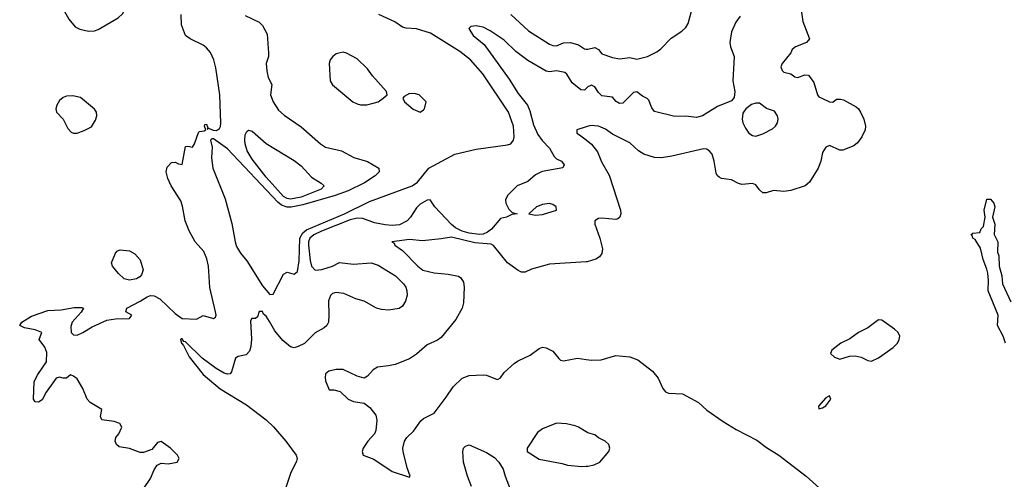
# Model space of a CAD drawing. Header units: inches. Extents: x 1384664 to 1536621, y 460766 to 646467.
# Tile 81 of 256: x 1416762 to 1422389, y 515511 to 518140. Entities that reach past the tile are written whole.
import ezdxf

# ---------------------------------------------------------------- set-up
doc = ezdxf.new("R2010")
doc.units = ezdxf.units.IN
doc.header["$MEASUREMENT"] = 0
doc.layers.add('B4511', color=7, linetype='Continuous')
doc.layers.add('B4521', color=7, linetype='Continuous')

msp = doc.modelspace()

# ---------------------------------------------------------------- linework, layer by layer
at = {"layer": 'B4511', "color": 5}
for points, elevation in [([(1417210, 518415.6), (1417150, 518403.6), (1417062.8, 518377.2), (1417037.6, 518362.4), (1417019.3, 518340.7), (1416997.3, 518290), (1417000.7, 518250), (1417016.3, 518190), (1417042.6, 518142.6), (1417078.7, 518098.7), (1417106.1, 518086.1), (1417154.7, 518074.7), (1417190, 518075.8), (1417210, 518082.8), (1417325.1, 518150), (1417350, 518173.4), (1417368.9, 518210), (1417369.1, 518250.9), (1417350, 518342), (1417330, 518386), (1417310, 518402)], 680), ([(1418610, 517953.2), (1418594, 517950), (1418570, 517944), (1418551.3, 517930), (1418536, 517910), (1418530.8, 517890), (1418537.3, 517790), (1418550, 517766.8), (1418666.8, 517670), (1418690, 517659.3), (1418710, 517653), (1418746.8, 517653.2), (1418790, 517664.9), (1418810, 517670.8), (1418839, 517690), (1418862, 517710), (1418860.4, 517720.4), (1418858, 517730), (1418778.3, 517818.3), (1418750, 517859.3), (1418690, 517916), (1418630, 517949)], 680), ([(1418990, 517718), (1418959.6, 517700.4), (1418952, 517690), (1418962, 517670), (1419010, 517627.3), (1419050, 517611.3), (1419070, 517624.7), (1419075.3, 517630), (1419086, 517670), (1419046, 517710), (1419023.6, 517716.4)], 680), ([(1417065.1, 517705.1), (1417030, 517702.2), (1417010, 517695.1), (1416990, 517676.9), (1416973.4, 517650), (1416968, 517630), (1416972.1, 517610), (1417010.1, 517570.1), (1417036.6, 517516.6), (1417055.6, 517495.6), (1417070, 517490.1), (1417090, 517490.5), (1417130, 517505.9), (1417173.1, 517526.9), (1417195.4, 517564.6), (1417202.2, 517590), (1417200.4, 517610), (1417190, 517628.9), (1417110, 517695.6)], 680), ([(1418310, 517113.7), (1418290, 517117.5), (1418270, 517128.7), (1418170, 517239.9), (1418090, 517342), (1418062, 517390), (1418050, 517429), (1418048.3, 517451.7), (1418050, 517482), (1418060.1, 517499.9), (1418070, 517507.3), (1418090, 517501.6), (1418170, 517431.4), (1418330, 517334.9), (1418370, 517304), (1418430, 517238.5), (1418485.4, 517205.4), (1418501.7, 517190), (1418485.5, 517170), (1418370, 517124.9)], 640), ([(1419790, 517088.2), (1419750, 517082.2), (1419716.3, 517070), (1419671.3, 517030), (1419710, 517022.6), (1419750, 517026), (1419829.2, 517050), (1419827.6, 517070), (1419810, 517082.6)], 640), ([(1417390, 516650.9), (1417358.7, 516658.7), (1417327.4, 516687.4), (1417292.3, 516730), (1417286.4, 516750), (1417310, 516804.9), (1417321.3, 516818.7), (1417336.3, 516823.7), (1417390, 516818), (1417420, 516800), (1417450, 516765.5), (1417467.5, 516710), (1417458.4, 516681.6), (1417449.4, 516670), (1417430, 516658.3)], 660)]:
    msp.add_lwpolyline(points, close=True, dxfattribs=dict(at, elevation=elevation))
for points, elevation in [([(1417470, 515456), (1417510, 515516), (1417530, 515564.7), (1417547, 515593), (1417570, 515602.8), (1417610, 515599.1), (1417662, 515610), (1417674, 515630), (1417663.6, 515650), (1417624.2, 515690), (1417570, 515727.3), (1417550, 515722.7), (1417517.6, 515682.4), (1417470, 515665.1), (1417450, 515665.1), (1417390, 515687), (1417330, 515698), (1417316, 515710), (1417307.3, 515730), (1417312, 515750), (1417328.3, 515771.7), (1417345.6, 515810), (1417334.5, 515830), (1417302.6, 515842.6), (1417232.1, 515852.1), (1417223.7, 515870), (1417231.4, 515911.4), (1417164.4, 515950), (1417147.4, 515970), (1417123, 516030), (1417090, 516086), (1417070, 516101.2), (1417052, 516108), (1417030, 516089.2), (1417010, 516089.4), (1416990, 516096), (1416970, 516089.3), (1416913, 516010), (1416890, 515965.2), (1416870, 515953.2), (1416850, 515955.3), (1416841.2, 515970), (1416845.6, 516070), (1416866.6, 516110), (1416916, 516184), (1416916.9, 516236.9), (1416906.6, 516266.6), (1416874, 516310), (1416888, 516350), (1416850, 516366), (1416790, 516378), (1416762, 516390), (1416774, 516410), (1416830, 516444.9), (1416922.4, 516477.6), (1416999.5, 516480.5), (1417073, 516493), (1417114.7, 516494.7), (1417126, 516490), (1417112.8, 516467.2), (1417062, 516410), (1417054.8, 516385.2), (1417056.3, 516350), (1417070, 516338), (1417090, 516336.5), (1417122, 516350), (1417176.8, 516383.2), (1417259.4, 516420.6), (1417310, 516428.3), (1417390, 516430.6), (1417402.4, 516450), (1417369.4, 516470), (1417373.7, 516490), (1417450.5, 516529.5), (1417490, 516555.5), (1417510, 516561.9), (1417530, 516559.7), (1417562.8, 516542.8), (1417650, 516460.4), (1417690, 516430.3), (1417772.1, 516427.9), (1417811.5, 516448.5), (1417870, 516431.8), (1417881.2, 516438.8), (1417884.7, 516450), (1417881.7, 516470), (1417848.1, 516608.1), (1417840.9, 516730), (1417832.5, 516772.5), (1417814.3, 516814.3), (1417765.2, 516870), (1417730, 516932.3), (1417707.7, 516990), (1417693.4, 517073.4), (1417683.6, 517103.6), (1417628.3, 517190), (1417608.6, 517231.4), (1417599.7, 517270), (1417604.4, 517295.6), (1417630, 517323), (1417650, 517324.9), (1417670, 517314.8), (1417690, 517311.3), (1417710, 517414), (1417723.1, 517416.9), (1417750, 517411.3), (1417761.2, 517430), (1417784.5, 517495.5), (1417790, 517501), (1417816.4, 517503.6), (1417826, 517510), (1417818, 517530), (1417820.4, 517539.6), (1417830, 517542), (1417838, 517522), (1417834, 517514), (1417841.2, 517518.8), (1417867.3, 517507.3), (1417886, 517506), (1417903.3, 517516.7), (1417910, 517528), (1417912.2, 517547.8), (1417906.3, 517710), (1417883.7, 517863.7), (1417871.2, 517910), (1417851.9, 517951.9), (1417830, 517978.7), (1417810, 517993.8), (1417735.6, 518030), (1417709.2, 518049.2), (1417687.6, 518110), (1417684.2, 518170)], 660), ([(1418050, 518163.6), (1418130, 518125.5), (1418150, 518106.8), (1418176.4, 518056.4), (1418184.9, 517950), (1418183.6, 517930), (1418171.2, 517890), (1418173.7, 517846.3), (1418181.5, 517810), (1418202.4, 517770), (1418196, 517710), (1418211.1, 517670), (1418242.1, 517622.1), (1418273.4, 517593.4), (1418370, 517526.4), (1418481.7, 517430), (1418510, 517411.4), (1418601, 517390), (1418671.8, 517351.8), (1418750, 517328.2), (1418814.8, 517290), (1418817.1, 517270), (1418793.4, 517246.6), (1418733.6, 517206.4), (1418638.7, 517161.3), (1418565.3, 517134.7), (1418379.9, 517080.1), (1418312.8, 517067.2), (1418290, 517067.3), (1418259.2, 517079.2), (1418237.1, 517097.1), (1417950, 517400.4), (1417870, 517459), (1417861, 517459), (1417852, 517450), (1417862, 517410), (1417859, 517350), (1417865.5, 517290), (1417935.6, 517115.6), (1417973.7, 516973.7), (1417992.7, 516870), (1418001.8, 516841.8), (1418023.8, 516803.8), (1418060.7, 516760.7), (1418150, 516617.7), (1418191.1, 516568.9), (1418210, 516570.7), (1418270, 516684.9), (1418290, 516695.5), (1418330, 516684.4), (1418350, 516700.5), (1418359.1, 516760.9), (1418363.9, 516890), (1418380, 516920), (1418401.3, 516938.7), (1418617.7, 517030), (1418760.8, 517099.2), (1419005.6, 517190), (1419036.3, 517210), (1419101.2, 517290), (1419249.4, 517370), (1419370, 517399.2), (1419550, 517424), (1419569.8, 517430.2), (1419584.4, 517450), (1419588.4, 517470), (1419584.4, 517530), (1419556.5, 517610), (1419409.8, 517830), (1419338.7, 517910), (1419278.3, 517958.3), (1419110, 518062.8), (1419030, 518087.9), (1418970, 518090.6), (1418950, 518096.8), (1418906.7, 518126.7), (1418814.5, 518170)], 660), ([(1419569.7, 518169.7), (1419670, 518076.5), (1419790, 517999.6), (1419810, 517991.3), (1419830, 517991.1), (1419870, 518007.1), (1419910, 518008.4), (1419955.5, 517995.5), (1419990, 517973.2), (1420000, 517971.7)], 660), ([(1420000, 517747.1), (1419990, 517737.6), (1419970, 517737.7), (1419918.9, 517778.9), (1419890, 517828.9), (1419877.3, 517837.3), (1419830, 517847.1), (1419790, 517841.7), (1419770, 517844.8), (1419665.4, 517905.4), (1419597.7, 517957.7), (1419530, 518022.4), (1419450, 518075.3), (1419410, 518096.4), (1419390, 518101.6), (1419370, 518105.5), (1419340.1, 518099.9), (1419329.4, 518090), (1419339.6, 518070), (1419354.3, 518050), (1419417.3, 517997.3), (1419559.5, 517799.5), (1419610, 517717.5), (1419664.1, 517650), (1419677.9, 517617.9), (1419699.1, 517539.1), (1419723.1, 517483.1), (1419748, 517448), (1419790, 517405.6), (1419817, 517357), (1419830, 517343.9), (1419859.5, 517330), (1419873.3, 517310), (1419867, 517293), (1419748.6, 517271.4), (1419710, 517252.4), (1419665.6, 517214.4), (1419606, 517190), (1419550, 517134.8), (1419538.4, 517110), (1419540.5, 517090), (1419556.9, 517056.9), (1419577.2, 517037.2), (1419606, 517030), (1419575.1, 517024.9), (1419544, 517010), (1419510, 517002), (1419458.3, 516941.7), (1419435.8, 516924.2), (1419410, 516912.9), (1419390, 516910.6), (1419330, 516919.5), (1419290, 516930.6), (1419253.1, 516950), (1419229.4, 516969.4), (1419135.3, 517070), (1419108.9, 517108.9), (1419090, 517107.3), (1419050, 517085.3), (1419030, 517064.6), (1418994.9, 517010), (1418976.8, 516990), (1418933, 516967), (1418890, 516962.5), (1418850, 516966.3), (1418790, 516978.7), (1418722.2, 517002.2), (1418690, 517005.3), (1418650, 516995.3), (1418487.5, 516930), (1418442.3, 516910), (1418419.7, 516890), (1418412, 516870), (1418412, 516850), (1418422.2, 516762.2), (1418430, 516729.6), (1418450, 516707.3), (1418488.4, 516711.6), (1418550, 516729.3), (1418590, 516751.5), (1418670, 516741), (1418770, 516748.9), (1418810, 516735.2), (1418910, 516674.6), (1418954.8, 516630), (1418968.7, 516610), (1418975.3, 516590), (1418975.9, 516564.1), (1418966.6, 516530), (1418950, 516501.6), (1418930.9, 516489.1), (1418870, 516478), (1418830, 516481.5), (1418800.7, 516490), (1418730, 516530.4), (1418682.8, 516542.8), (1418614.2, 516574.2), (1418570, 516579.1), (1418550, 516574), (1418538, 516562), (1418527.7, 516532.3), (1418529.6, 516449.6), (1418526.3, 516410), (1418517.6, 516390), (1418502.7, 516377.3), (1418450.9, 516349.1), (1418390, 516288.4), (1418353.2, 516270), (1418330, 516264), (1418310, 516268.1), (1418265.8, 516305.8), (1418220.8, 516360.8), (1418190, 516414.7), (1418170, 516444.6), (1418155.9, 516455.9), (1418150, 516470.3), (1418130, 516471.3), (1418120.2, 516439.8), (1418110, 516431), (1418089.3, 516430.7), (1418082, 516418), (1418086.6, 516313.4), (1418083.7, 516270), (1418075.8, 516244.2), (1418057.3, 516222.7), (1418010, 516214.4), (1417996.3, 516203.7), (1417973.3, 516126.7), (1417965.1, 516114.9), (1417950, 516113.4), (1417930, 516119), (1417885.7, 516145.7), (1417805, 516205), (1417710, 516297.1), (1417700.3, 516300.3), (1417690, 516314.7), (1417684.6, 516315.4), (1417680.7, 516310), (1417686.5, 516290), (1417697.3, 516277.3), (1417730, 516211), (1417809.8, 516110), (1417908.2, 516028.2), (1418058.1, 515938.1), (1418170.9, 515850.9), (1418211.8, 515811.8), (1418283, 515730), (1418341.5, 515650), (1418347.9, 515630), (1418344, 515616), (1418310, 515544.9), (1418280.6, 515459.4)], 640), ([(1420000, 517527), (1419946, 517510), (1419946, 517490), (1419962, 517482), (1420000, 517451.9)], 620), ([(1420000, 516754.9), (1419790, 516741.1), (1419687.8, 516712.2), (1419650, 516696.4), (1419630, 516696), (1419610, 516705), (1419549.7, 516749.7), (1419470, 516847.8), (1419455.7, 516855.7), (1419363.4, 516863.4), (1419230, 516896.6), (1419170, 516886), (1419064, 516876), (1418990, 516881.8), (1418888.7, 516870), (1418902, 516862), (1418905.2, 516850), (1418950, 516820.5), (1419037.2, 516730), (1419066.8, 516706.8), (1419130, 516691.4), (1419210, 516685), (1419270, 516673.1), (1419284, 516664), (1419297.9, 516637.9), (1419301.6, 516610), (1419299, 516521), (1419290.6, 516489.4), (1419255.4, 516424.6), (1419170, 516322.8), (1419150, 516306.8), (1419090, 516281.3), (1419030, 516227.8), (1418990, 516200.3), (1418908.3, 516168.3), (1418870, 516159.5), (1418807.1, 516152.9), (1418782.7, 516137.3), (1418750, 516100.5), (1418730, 516090.4), (1418690, 516100.3), (1418610, 516138.9), (1418570, 516139.5), (1418529, 516130), (1418510, 516114.8), (1418508, 516092), (1418510, 516075.3), (1418530, 516022.7), (1418556.9, 516023.1), (1418594, 516014), (1418639.3, 515970), (1418670, 515957.2), (1418730, 515946.5), (1418762.8, 515922.8), (1418797.6, 515877.6), (1418804.1, 515850), (1418797.7, 515790), (1418788.9, 515771.1), (1418751.3, 515730), (1418724.2, 515690), (1418719.6, 515670), (1418725.6, 515650), (1418785.7, 515625.7), (1418890, 515556.2), (1418990, 515524), (1418994, 515530), (1418976.7, 515576.7), (1418952.9, 515670), (1418951.6, 515690), (1418960.9, 515730), (1418974.9, 515750), (1419012.9, 515787.1), (1419053.9, 515846.1), (1419070, 515859.8), (1419130, 515889.7), (1419199.5, 515980.5), (1419238.9, 516041.1), (1419290, 516090.7), (1419330, 516105.5), (1419410, 516108.7), (1419430, 516106.4), (1419490, 516082.4), (1419495.8, 516084.2), (1419510, 516092.3), (1419530, 516121.6), (1419590, 516176.3), (1419610, 516189.7), (1419679.2, 516220.8), (1419730, 516259.5), (1419750, 516266.6), (1419770, 516263.7), (1419810, 516243.7), (1419842.5, 516202.5), (1419853.5, 516193.5), (1419869.7, 516189.7), (1419950, 516204.1), (1420000, 516197)], 620), ([(1420000, 515783.2), (1419955.3, 515810), (1419936.6, 515816.6), (1419887.9, 515827.9), (1419830, 515831.6), (1419750, 515800.7), (1419720.7, 515779.3), (1419662, 515690), (1419662, 515670), (1419730, 515627.3), (1419862.5, 515602.5), (1419892.8, 515592.8), (1419975.5, 515584.5), (1420000, 515586.5)], 640), ([(1419344.6, 515470), (1419321.1, 515530), (1419299.1, 515610), (1419294.8, 515670), (1419298.8, 515690), (1419310, 515701.2), (1419330, 515709.2), (1419430, 515664), (1419475.9, 515635.9), (1419501.2, 515610), (1419526, 515570), (1419536, 515530), (1419574, 515430)], 640)]:
    msp.add_lwpolyline(points, dxfattribs=dict(at, elevation=elevation))
at = {"layer": 'B4521', "color": 5}
for points, elevation in [([(1420000, 517971.7), (1420010, 517970.2), (1420050, 517980.7), (1420070, 517968.9), (1420090, 517944.2), (1420150, 517922.6), (1420190, 517916.5), (1420250, 517923.1), (1420290, 517914), (1420350, 517928.7), (1420403.3, 517956.7), (1420426.9, 517973.1), (1420485.6, 518034.4), (1420546.6, 518073.4), (1420570, 518094.4), (1420583, 518117), (1420608.2, 518210)], 660), ([(1421226.6, 518210), (1421238, 518130), (1421275.1, 518030), (1421259.3, 518010), (1421195.9, 517984.1), (1421176.2, 517970), (1421169.7, 517950), (1421119.7, 517890), (1421112.6, 517870), (1421120.5, 517850), (1421130, 517839.7), (1421170, 517829.6), (1421192.7, 517812.7), (1421210, 517809.7), (1421250, 517824.4), (1421270, 517821.8), (1421301.2, 517781.2), (1421321.1, 517710), (1421330, 517698.7), (1421345.6, 517690), (1421390, 517669.7), (1421410, 517668), (1421430, 517685.1), (1421454, 517686), (1421470, 517682), (1421541.8, 517641.8), (1421556.2, 517630), (1421567.6, 517610), (1421585.6, 517570), (1421595.6, 517530), (1421594, 517510), (1421575.1, 517470), (1421550, 517434.9), (1421530, 517418.7), (1421466, 517394), (1421450, 517393.8), (1421390, 517419.7), (1421370, 517411.6), (1421350, 517380.5), (1421340.8, 517330), (1421325, 517290), (1421275.8, 517210), (1421250.9, 517190), (1421170, 517162.3), (1421130, 517156.6), (1421070, 517163), (1421029.1, 517149.1), (1421010, 517150.4), (1420990, 517166), (1420970, 517195.3), (1420950, 517202.3), (1420890, 517198), (1420870, 517203.1), (1420830, 517224.6), (1420772.3, 517232.3), (1420759.9, 517239.9), (1420749, 517249), (1420743, 517263), (1420731.5, 517330), (1420718.9, 517370), (1420706.9, 517386.9), (1420690, 517398.7), (1420670, 517401.7), (1420490, 517358.5), (1420430, 517350.3), (1420390, 517351.5), (1420328.2, 517370), (1420298.7, 517390), (1420250, 517436.4), (1420150, 517485.3), (1420110, 517514.3), (1420070, 517530.3), (1420025.1, 517534.9), (1420000, 517527)], 620), ([(1420880.1, 518159.9), (1420854.5, 518125.5), (1420829.8, 518070.2), (1420820.5, 518010), (1420824.6, 517984.6), (1420845.6, 517930), (1420836.9, 517790), (1420849.5, 517730), (1420846, 517694), (1420830, 517676), (1420750, 517643.1), (1420664.5, 517590), (1420630, 517580.6), (1420570, 517588.1), (1420506.6, 517586.6), (1420390, 517614), (1420375.4, 517635.4), (1420358.6, 517678.6), (1420349.1, 517689.1), (1420321.8, 517701.8), (1420290, 517726.5), (1420270, 517723.7), (1420210, 517661.6), (1420190, 517659.8), (1420171.3, 517671.3), (1420150, 517696.1), (1420090, 517705.2), (1420070, 517723.6), (1420050, 517755.8), (1420030, 517764.4), (1420010, 517756.5), (1420000, 517747.1)], 640), ([(1420000, 517451.9), (1420030, 517428.2), (1420063.6, 517383.6), (1420087.3, 517327.3), (1420130.6, 517250), (1420195.8, 517050), (1420196.9, 517030), (1420191.8, 517010), (1420179.7, 517000.3), (1420170, 516996.4), (1420090, 517005.3), (1420070, 517002.4), (1420049.8, 516990.2), (1420048.9, 516970), (1420078, 516890), (1420092.4, 516830), (1420090, 516802.8), (1420076.6, 516783.4), (1420054, 516770), (1420004.8, 516755.3), (1420000, 516754.9)], 620), ([(1422396.9, 516290), (1422383.7, 516330), (1422349.7, 516390), (1422355.1, 516450), (1422297.2, 516590), (1422299.1, 516650), (1422294.8, 516690), (1422290, 516713.2), (1422267.8, 516767.8), (1422252.5, 516832.5), (1422222.6, 516882.6), (1422209.6, 516890), (1422206.6, 516906.6), (1422198, 516910), (1422210, 516918), (1422250, 516922), (1422257.2, 516942.8), (1422270, 516958), (1422280.5, 517010), (1422273.3, 517050), (1422290, 517114), (1422310, 517113.4), (1422330.4, 517090), (1422334.4, 517070), (1422322.8, 517010), (1422334.6, 516970), (1422331.9, 516911.9), (1422352.7, 516870), (1422350.6, 516810), (1422358.4, 516790), (1422360.3, 516730), (1422375.2, 516675.3), (1422379.6, 516630), (1422425.9, 516525.8)], 580), ([(1420000, 516197), (1420030, 516192.7), (1420085, 516195), (1420170, 516219.8), (1420250, 516212.4), (1420294.7, 516194.7), (1420378.3, 516130), (1420411.3, 516090), (1420436.9, 516030), (1420452.3, 516012.2), (1420470, 516004), (1420550, 515999.3), (1420641.2, 515950), (1420690, 515907), (1420781.7, 515841.7), (1420856.8, 515796.8), (1420975.3, 515735.3), (1421030, 515693.7), (1421100.5, 515650), (1421257.7, 515530), (1421390.8, 515410)], 620), ([(1420000, 515586.5), (1420010, 515587.3), (1420045.6, 515594.4), (1420078, 515610), (1420128.9, 515671.1), (1420135.3, 515690), (1420128.7, 515710), (1420108, 515730), (1420069.5, 515749.5), (1420050, 515765.2), (1420010, 515777.2), (1420000, 515783.2)], 640)]:
    msp.add_lwpolyline(points, dxfattribs=dict(at, elevation=elevation))
for points, elevation in [([(1420970, 517662), (1420944.5, 517655.5), (1420911.3, 517630), (1420895.3, 517604.7), (1420890.7, 517570), (1420895.5, 517550), (1420910, 517518.8), (1420930, 517490.7), (1420950, 517478), (1420970, 517473.4), (1421010, 517487.3), (1421064.8, 517515.2), (1421081.2, 517530), (1421092.7, 517550), (1421096, 517570), (1421092.7, 517590), (1421076.1, 517616.1), (1421030, 517632.1), (1420990, 517661.6)], 640), ([(1421670, 516423.6), (1421610, 516377.8), (1421555.5, 516350), (1421505.7, 516314.3), (1421454.8, 516290), (1421402.8, 516250), (1421396, 516230), (1421418, 516210), (1421450, 516198.8), (1421504.5, 516215.5), (1421537.5, 516217.5), (1421570.5, 516210.5), (1421610, 516191), (1421630, 516186.8), (1421670, 516206), (1421754.2, 516265.8), (1421779, 516290), (1421789.2, 516310), (1421793.2, 516330), (1421782.7, 516350), (1421762.7, 516370), (1421690, 516420.7)], 620), ([(1421390, 515988), (1421370, 515978), (1421326.8, 515930), (1421330, 515914), (1421350, 515920.7), (1421370, 515931.3), (1421397.2, 515970)], 620)]:
    msp.add_lwpolyline(points, close=True, dxfattribs=dict(at, elevation=elevation))

doc.saveas('drawing.dxf')
